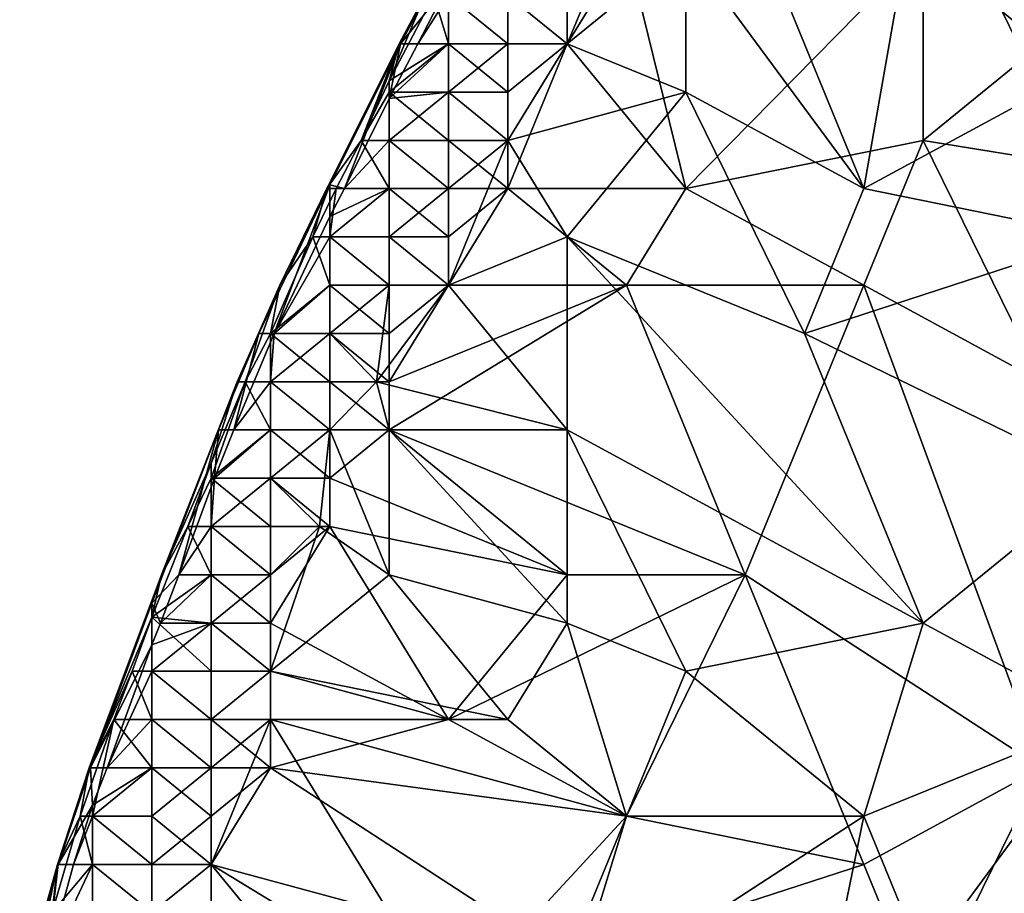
# Model space of a CAD drawing. Extents: x -0.7 to 0.7, y -0.35 to 0.35.
# Tile 47 of 226: x -0.69 to -0.63, y 0.07 to 0.13. Entities that reach past the tile are written whole.
import ezdxf

# ---------------------------------------------------------------- set-up
doc = ezdxf.new("R2010")
doc.units = 0

msp = doc.modelspace()

# ---------------------------------------------------------------- linework, layer by layer
for points in [[(-0.626213, 0.126352, 0.436963), (-0.614757, 0.141889, 0.436932), (-0.63385, 0.132567, 0.436928)], [(-0.626213, 0.123245, 0.412482), (-0.63385, 0.138782, 0.412501), (-0.622394, 0.141889, 0.412494)], [(-0.637668, 0.11703, 0.412473), (-0.645305, 0.135674, 0.412456), (-0.63385, 0.138782, 0.412501)], [(-0.637668, 0.11703, 0.412473), (-0.63385, 0.138782, 0.412501), (-0.626213, 0.123245, 0.412482)], [(-0.645305, 0.135674, 0.412456), (-0.637668, 0.11703, 0.412473), (-0.649124, 0.132567, 0.41245)], [(-0.664138, 0.132567, 0.422247), (-0.667492, 0.126352, 0.422247), (-0.665919, 0.12946, 0.42714)], [(-0.664398, 0.130196, 0.417355), (-0.667492, 0.126352, 0.422247), (-0.664138, 0.132567, 0.422247)], [(-0.656761, 0.126352, 0.412371), (-0.66058, 0.12946, 0.413157), (-0.656761, 0.132567, 0.412608)], [(-0.656761, 0.126352, 0.412371), (-0.656761, 0.132567, 0.412608), (-0.654169, 0.132567, 0.412463)], [(-0.656761, 0.126352, 0.412371), (-0.654169, 0.132567, 0.412463), (-0.649124, 0.132567, 0.41245)], [(-0.656761, 0.126352, 0.436843), (-0.652943, 0.132567, 0.436859), (-0.656761, 0.12946, 0.436809)], [(-0.649124, 0.123245, 0.412459), (-0.656761, 0.126352, 0.412371), (-0.649124, 0.132567, 0.41245)], [(-0.649124, 0.11703, 0.436941), (-0.652943, 0.132567, 0.436859), (-0.656761, 0.126352, 0.436843)], [(-0.649124, 0.11703, 0.436941), (-0.63385, 0.132567, 0.436928), (-0.652943, 0.132567, 0.436859)], [(-0.649124, 0.11703, 0.436941), (-0.63385, 0.120138, 0.436971), (-0.63385, 0.132567, 0.436928)], [(-0.637668, 0.11703, 0.412473), (-0.649124, 0.123245, 0.412459), (-0.649124, 0.132567, 0.41245)], [(-0.63385, 0.120138, 0.436971), (-0.626213, 0.126352, 0.436963), (-0.63385, 0.132567, 0.436928)], [(-0.666365, 0.126352, 0.417355), (-0.667492, 0.126352, 0.422247), (-0.664398, 0.130196, 0.417355)], [(-0.664398, 0.130196, 0.417355), (-0.664398, 0.12946, 0.41669), (-0.666365, 0.126352, 0.417355)], [(-0.665339, 0.12946, 0.432032), (-0.668217, 0.123979, 0.432032), (-0.664398, 0.126352, 0.435094)], [(-0.665919, 0.12946, 0.42714), (-0.668217, 0.123979, 0.432032), (-0.665339, 0.12946, 0.432032)], [(-0.667567, 0.126352, 0.42714), (-0.668217, 0.123979, 0.432032), (-0.665919, 0.12946, 0.42714)], [(-0.667492, 0.126352, 0.422247), (-0.667567, 0.126352, 0.42714), (-0.665919, 0.12946, 0.42714)], [(-0.664398, 0.12946, 0.41669), (-0.664398, 0.126352, 0.414666), (-0.666365, 0.126352, 0.417355)], [(-0.664398, 0.12946, 0.433391), (-0.665339, 0.12946, 0.432032), (-0.664398, 0.126352, 0.435094)], [(-0.664398, 0.126352, 0.435094), (-0.66058, 0.126352, 0.436679), (-0.664398, 0.12946, 0.433391)], [(-0.66058, 0.126352, 0.41265), (-0.664398, 0.12946, 0.41669), (-0.66058, 0.12946, 0.413157)], [(-0.664398, 0.126352, 0.414666), (-0.664398, 0.12946, 0.41669), (-0.66058, 0.126352, 0.41265)], [(-0.66058, 0.126352, 0.436679), (-0.66058, 0.12946, 0.436313), (-0.664398, 0.12946, 0.433391)], [(-0.656761, 0.126352, 0.436843), (-0.656761, 0.12946, 0.436809), (-0.66058, 0.12946, 0.436313)], [(-0.66058, 0.126352, 0.436679), (-0.656761, 0.126352, 0.436843), (-0.66058, 0.12946, 0.436313)], [(-0.66058, 0.126352, 0.41265), (-0.66058, 0.12946, 0.413157), (-0.656761, 0.126352, 0.412371)], [(-0.672226, 0.11703, 0.42714), (-0.67002, 0.120138, 0.432032), (-0.667567, 0.126352, 0.42714)], [(-0.667492, 0.126352, 0.422247), (-0.672226, 0.11703, 0.42714), (-0.667567, 0.126352, 0.42714)], [(-0.672226, 0.11703, 0.42714), (-0.667492, 0.126352, 0.422247), (-0.672035, 0.117271, 0.422247)], [(-0.672035, 0.117271, 0.422247), (-0.667492, 0.126352, 0.422247), (-0.671086, 0.11703, 0.417355)], [(-0.667492, 0.126352, 0.422247), (-0.668217, 0.122841, 0.417355), (-0.671086, 0.11703, 0.417355)], [(-0.667567, 0.126352, 0.42714), (-0.67002, 0.120138, 0.432032), (-0.668217, 0.123979, 0.432032)], [(-0.664398, 0.126352, 0.435094), (-0.668217, 0.123245, 0.432584), (-0.664398, 0.123245, 0.436099)], [(-0.668217, 0.123979, 0.432032), (-0.668217, 0.123245, 0.432584), (-0.664398, 0.126352, 0.435094)], [(-0.667492, 0.126352, 0.422247), (-0.666365, 0.126352, 0.417355), (-0.668217, 0.122841, 0.417355)], [(-0.666365, 0.126352, 0.417355), (-0.664398, 0.126352, 0.414666), (-0.668217, 0.122841, 0.417355)], [(-0.664398, 0.126352, 0.414666), (-0.664398, 0.123245, 0.413428), (-0.668217, 0.122841, 0.417355)], [(-0.66058, 0.123245, 0.412405), (-0.664398, 0.123245, 0.413428), (-0.66058, 0.126352, 0.41265)], [(-0.66058, 0.123245, 0.436808), (-0.66058, 0.126352, 0.436679), (-0.664398, 0.126352, 0.435094)], [(-0.664398, 0.123245, 0.436099), (-0.66058, 0.123245, 0.436808), (-0.664398, 0.126352, 0.435094)], [(-0.664398, 0.123245, 0.413428), (-0.664398, 0.126352, 0.414666), (-0.66058, 0.126352, 0.41265)], [(-0.66058, 0.120138, 0.41233), (-0.656761, 0.126352, 0.412371), (-0.649124, 0.123245, 0.412459)], [(-0.66058, 0.123245, 0.436808), (-0.656761, 0.126352, 0.436843), (-0.66058, 0.126352, 0.436679)], [(-0.66058, 0.123245, 0.412405), (-0.66058, 0.126352, 0.41265), (-0.656761, 0.126352, 0.412371)], [(-0.66058, 0.123245, 0.412405), (-0.656761, 0.126352, 0.412371), (-0.66058, 0.120138, 0.41233)], [(-0.66058, 0.120138, 0.436826), (-0.656761, 0.126352, 0.436843), (-0.66058, 0.123245, 0.436808)], [(-0.649124, 0.11703, 0.436941), (-0.656761, 0.126352, 0.436843), (-0.66058, 0.11703, 0.436872)], [(-0.66058, 0.11703, 0.436872), (-0.656761, 0.126352, 0.436843), (-0.66058, 0.120138, 0.436826)], [(-0.63385, 0.120138, 0.436971), (-0.614757, 0.11703, 0.436973), (-0.626213, 0.126352, 0.436963)], [(-0.67002, 0.120138, 0.432032), (-0.668217, 0.123245, 0.432584), (-0.668217, 0.123979, 0.432032)], [(-0.668217, 0.123245, 0.432584), (-0.67002, 0.120138, 0.432032), (-0.668217, 0.120138, 0.434425)], [(-0.664398, 0.120138, 0.436584), (-0.664398, 0.123245, 0.436099), (-0.668217, 0.123245, 0.432584)], [(-0.668217, 0.120138, 0.434425), (-0.664398, 0.120138, 0.436584), (-0.668217, 0.123245, 0.432584)], [(-0.668217, 0.120138, 0.415307), (-0.664398, 0.123245, 0.413428), (-0.664398, 0.120138, 0.412762)], [(-0.668217, 0.122841, 0.417355), (-0.664398, 0.123245, 0.413428), (-0.668217, 0.120138, 0.415307)], [(-0.66058, 0.120138, 0.436826), (-0.66058, 0.123245, 0.436808), (-0.664398, 0.123245, 0.436099)], [(-0.664398, 0.120138, 0.436584), (-0.66058, 0.120138, 0.436826), (-0.664398, 0.123245, 0.436099)], [(-0.664398, 0.120138, 0.412762), (-0.664398, 0.123245, 0.413428), (-0.66058, 0.120138, 0.41233)], [(-0.66058, 0.120138, 0.41233), (-0.664398, 0.123245, 0.413428), (-0.66058, 0.123245, 0.412405)], [(-0.656761, 0.113923, 0.412442), (-0.66058, 0.120138, 0.41233), (-0.649124, 0.123245, 0.412459)], [(-0.641487, 0.107709, 0.412451), (-0.656761, 0.113923, 0.412442), (-0.649124, 0.123245, 0.412459)], [(-0.637668, 0.11703, 0.412473), (-0.641487, 0.107709, 0.412451), (-0.649124, 0.123245, 0.412459)], [(-0.637668, 0.11703, 0.412473), (-0.626213, 0.123245, 0.412482), (-0.622394, 0.113923, 0.412468)], [(-0.668217, 0.122841, 0.417355), (-0.668217, 0.120138, 0.415307), (-0.671086, 0.11703, 0.417355)], [(-0.671628, 0.11703, 0.432032), (-0.67002, 0.120138, 0.432032), (-0.672226, 0.11703, 0.42714)], [(-0.67002, 0.120138, 0.432032), (-0.671628, 0.11703, 0.432032), (-0.668217, 0.11703, 0.435705)], [(-0.668217, 0.120138, 0.415307), (-0.668217, 0.11703, 0.413801), (-0.671086, 0.11703, 0.417355)], [(-0.668217, 0.120138, 0.434425), (-0.67002, 0.120138, 0.432032), (-0.668217, 0.11703, 0.435705)], [(-0.664398, 0.11703, 0.412473), (-0.668217, 0.120138, 0.415307), (-0.664398, 0.120138, 0.412762)], [(-0.668217, 0.11703, 0.413801), (-0.668217, 0.120138, 0.415307), (-0.664398, 0.11703, 0.412473)], [(-0.664398, 0.11703, 0.436789), (-0.664398, 0.120138, 0.436584), (-0.668217, 0.120138, 0.434425)], [(-0.668217, 0.11703, 0.435705), (-0.664398, 0.11703, 0.436789), (-0.668217, 0.120138, 0.434425)], [(-0.66058, 0.11703, 0.436872), (-0.66058, 0.120138, 0.436826), (-0.664398, 0.120138, 0.436584)], [(-0.664398, 0.11703, 0.436789), (-0.66058, 0.11703, 0.436872), (-0.664398, 0.120138, 0.436584)], [(-0.664398, 0.11703, 0.412473), (-0.664398, 0.120138, 0.412762), (-0.66058, 0.120138, 0.41233)], [(-0.66058, 0.120138, 0.41233), (-0.664398, 0.110816, 0.41236), (-0.664398, 0.11703, 0.412473)], [(-0.656761, 0.113923, 0.412442), (-0.664398, 0.110816, 0.41236), (-0.66058, 0.120138, 0.41233)], [(-0.637668, 0.110816, 0.436968), (-0.63385, 0.120138, 0.436971), (-0.649124, 0.11703, 0.436941)], [(-0.637668, 0.110816, 0.436968), (-0.626213, 0.104601, 0.436989), (-0.63385, 0.120138, 0.436971)], [(-0.626213, 0.104601, 0.436989), (-0.614757, 0.11703, 0.436973), (-0.63385, 0.120138, 0.436971)], [(-0.675262, 0.110816, 0.42714), (-0.672035, 0.117271, 0.422247), (-0.676612, 0.107709, 0.422247)], [(-0.676612, 0.107709, 0.422247), (-0.672035, 0.117271, 0.422247), (-0.675624, 0.107709, 0.417355)], [(-0.675624, 0.107709, 0.417355), (-0.672035, 0.117271, 0.422247), (-0.672035, 0.115231, 0.417355)], [(-0.672035, 0.117271, 0.422247), (-0.675262, 0.110816, 0.42714), (-0.672226, 0.11703, 0.42714)], [(-0.672035, 0.115231, 0.417355), (-0.672035, 0.117271, 0.422247), (-0.671086, 0.11703, 0.417355)], [(-0.673138, 0.113923, 0.432032), (-0.672226, 0.11703, 0.42714), (-0.675262, 0.110816, 0.42714)], [(-0.673138, 0.113923, 0.432032), (-0.672035, 0.113923, 0.433655), (-0.671628, 0.11703, 0.432032)], [(-0.671628, 0.11703, 0.432032), (-0.672226, 0.11703, 0.42714), (-0.673138, 0.113923, 0.432032)], [(-0.672035, 0.113923, 0.416287), (-0.668217, 0.11703, 0.413801), (-0.668217, 0.113923, 0.412975)], [(-0.672035, 0.115231, 0.417355), (-0.668217, 0.11703, 0.413801), (-0.672035, 0.113923, 0.416287)], [(-0.672035, 0.115231, 0.417355), (-0.671086, 0.11703, 0.417355), (-0.668217, 0.11703, 0.413801)], [(-0.668217, 0.11703, 0.435705), (-0.672035, 0.113923, 0.433655), (-0.668217, 0.113923, 0.43642)], [(-0.671628, 0.11703, 0.432032), (-0.672035, 0.113923, 0.433655), (-0.668217, 0.11703, 0.435705)], [(-0.664398, 0.113923, 0.436858), (-0.664398, 0.11703, 0.436789), (-0.668217, 0.11703, 0.435705)], [(-0.668217, 0.113923, 0.43642), (-0.664398, 0.113923, 0.436858), (-0.668217, 0.11703, 0.435705)], [(-0.668217, 0.113923, 0.412975), (-0.668217, 0.11703, 0.413801), (-0.664398, 0.11703, 0.412473)], [(-0.668217, 0.113923, 0.412975), (-0.664398, 0.11703, 0.412473), (-0.664398, 0.110816, 0.41236)], [(-0.664398, 0.113923, 0.436858), (-0.66058, 0.11703, 0.436872), (-0.664398, 0.11703, 0.436789)], [(-0.664398, 0.110816, 0.436866), (-0.66058, 0.11703, 0.436872), (-0.664398, 0.113923, 0.436858)], [(-0.66058, 0.11703, 0.436872), (-0.664398, 0.110816, 0.436866), (-0.652943, 0.110816, 0.436945)], [(-0.652943, 0.110816, 0.436945), (-0.649124, 0.11703, 0.436941), (-0.66058, 0.11703, 0.436872)], [(-0.652943, 0.110816, 0.436945), (-0.637668, 0.110816, 0.436968), (-0.649124, 0.11703, 0.436941)], [(-0.641487, 0.107709, 0.412451), (-0.637668, 0.11703, 0.412473), (-0.622394, 0.113923, 0.412468)], [(-0.672035, 0.115231, 0.417355), (-0.672035, 0.113923, 0.416287), (-0.675624, 0.107709, 0.417355)], [(-0.673138, 0.113923, 0.432032), (-0.675854, 0.107709, 0.432602), (-0.672035, 0.110816, 0.435235)], [(-0.673138, 0.113923, 0.432032), (-0.675262, 0.110816, 0.42714), (-0.675854, 0.107709, 0.432602)], [(-0.672035, 0.113923, 0.416287), (-0.672035, 0.110816, 0.414432), (-0.675624, 0.107709, 0.417355)], [(-0.672035, 0.113923, 0.433655), (-0.673138, 0.113923, 0.432032), (-0.672035, 0.110816, 0.435235)], [(-0.668217, 0.110816, 0.436716), (-0.668217, 0.113923, 0.43642), (-0.672035, 0.113923, 0.433655)], [(-0.672035, 0.110816, 0.435235), (-0.668217, 0.110816, 0.436716), (-0.672035, 0.113923, 0.433655)], [(-0.668217, 0.110816, 0.412608), (-0.672035, 0.113923, 0.416287), (-0.668217, 0.113923, 0.412975)], [(-0.672035, 0.110816, 0.414432), (-0.672035, 0.113923, 0.416287), (-0.668217, 0.110816, 0.412608)], [(-0.664398, 0.110816, 0.436866), (-0.664398, 0.113923, 0.436858), (-0.668217, 0.113923, 0.43642)], [(-0.668217, 0.110816, 0.436716), (-0.664398, 0.110816, 0.436866), (-0.668217, 0.113923, 0.43642)], [(-0.668217, 0.113923, 0.412975), (-0.664398, 0.110816, 0.41236), (-0.668217, 0.110816, 0.412608)], [(-0.656761, 0.101494, 0.41246), (-0.664398, 0.110816, 0.41236), (-0.656761, 0.113923, 0.412442)], [(-0.63385, 0.089065, 0.412449), (-0.656761, 0.113923, 0.412442), (-0.641487, 0.107709, 0.412451)], [(-0.656761, 0.101494, 0.41246), (-0.656761, 0.113923, 0.412442), (-0.63385, 0.089065, 0.412449)], [(-0.641487, 0.107709, 0.412451), (-0.622394, 0.113923, 0.412468), (-0.622394, 0.098387, 0.412482)], [(-0.678012, 0.104601, 0.42714), (-0.677493, 0.104601, 0.432032), (-0.675262, 0.110816, 0.42714)], [(-0.676612, 0.107709, 0.422247), (-0.678012, 0.104601, 0.42714), (-0.675262, 0.110816, 0.42714)], [(-0.677493, 0.104601, 0.432032), (-0.675854, 0.107709, 0.432602), (-0.675262, 0.110816, 0.42714)], [(-0.672035, 0.110816, 0.435235), (-0.675854, 0.107709, 0.432602), (-0.672035, 0.107709, 0.436137)], [(-0.672035, 0.110816, 0.414432), (-0.672035, 0.107709, 0.413345), (-0.675624, 0.107709, 0.417355)], [(-0.668217, 0.107709, 0.436828), (-0.668217, 0.110816, 0.436716), (-0.672035, 0.110816, 0.435235)], [(-0.672035, 0.107709, 0.436137), (-0.668217, 0.107709, 0.436828), (-0.672035, 0.110816, 0.435235)], [(-0.672035, 0.107709, 0.413345), (-0.672035, 0.110816, 0.414432), (-0.668217, 0.110816, 0.412608)], [(-0.669042, 0.104601, 0.412463), (-0.672035, 0.107709, 0.413345), (-0.668217, 0.110816, 0.412608)], [(-0.669042, 0.104601, 0.412463), (-0.668217, 0.110816, 0.412608), (-0.664398, 0.110816, 0.41236)], [(-0.656761, 0.101494, 0.41246), (-0.669042, 0.104601, 0.412463), (-0.664398, 0.110816, 0.41236)], [(-0.668217, 0.107709, 0.436828), (-0.664398, 0.110816, 0.436866), (-0.668217, 0.110816, 0.436716)], [(-0.668217, 0.104601, 0.436842), (-0.652943, 0.110816, 0.436945), (-0.664398, 0.110816, 0.436866)], [(-0.668217, 0.104601, 0.436842), (-0.664398, 0.110816, 0.436866), (-0.668217, 0.107709, 0.436828)], [(-0.668217, 0.101494, 0.436848), (-0.645305, 0.092172, 0.43698), (-0.652943, 0.110816, 0.436945)], [(-0.668217, 0.101494, 0.436848), (-0.652943, 0.110816, 0.436945), (-0.668217, 0.104601, 0.436842)], [(-0.645305, 0.092172, 0.43698), (-0.637668, 0.110816, 0.436968), (-0.652943, 0.110816, 0.436945)], [(-0.626213, 0.079743, 0.436991), (-0.637668, 0.110816, 0.436968), (-0.645305, 0.092172, 0.43698)], [(-0.626213, 0.079743, 0.436991), (-0.626213, 0.104601, 0.436989), (-0.637668, 0.110816, 0.436968)], [(-0.679209, 0.101494, 0.422247), (-0.678012, 0.104601, 0.42714), (-0.676612, 0.107709, 0.422247)], [(-0.678219, 0.101494, 0.417355), (-0.679209, 0.101494, 0.422247), (-0.676612, 0.107709, 0.422247)], [(-0.675624, 0.107709, 0.417355), (-0.678219, 0.101494, 0.417355), (-0.676612, 0.107709, 0.422247)], [(-0.675854, 0.104601, 0.415522), (-0.678219, 0.101494, 0.417355), (-0.675624, 0.107709, 0.417355)], [(-0.675854, 0.107709, 0.432602), (-0.677493, 0.104601, 0.432032), (-0.675854, 0.104601, 0.434336)], [(-0.675854, 0.104601, 0.434336), (-0.672035, 0.104601, 0.436605), (-0.675854, 0.107709, 0.432602)], [(-0.675854, 0.104601, 0.415522), (-0.672035, 0.107709, 0.413345), (-0.672035, 0.104601, 0.412798)], [(-0.675624, 0.107709, 0.417355), (-0.672035, 0.107709, 0.413345), (-0.675854, 0.104601, 0.415522)], [(-0.672035, 0.104601, 0.436605), (-0.672035, 0.107709, 0.436137), (-0.675854, 0.107709, 0.432602)], [(-0.668217, 0.104601, 0.436842), (-0.668217, 0.107709, 0.436828), (-0.672035, 0.107709, 0.436137)], [(-0.672035, 0.104601, 0.436605), (-0.668217, 0.104601, 0.436842), (-0.672035, 0.107709, 0.436137)], [(-0.672035, 0.104601, 0.412798), (-0.672035, 0.107709, 0.413345), (-0.669042, 0.104601, 0.412463)], [(-0.641487, 0.107709, 0.412451), (-0.622394, 0.098387, 0.412482), (-0.63385, 0.089065, 0.412449)], [(-0.678012, 0.104601, 0.42714), (-0.682879, 0.092172, 0.42714), (-0.679672, 0.09936, 0.432032)], [(-0.679209, 0.101494, 0.422247), (-0.682879, 0.092172, 0.42714), (-0.678012, 0.104601, 0.42714)], [(-0.677493, 0.104601, 0.432032), (-0.679672, 0.098387, 0.432643), (-0.675854, 0.101494, 0.435543)], [(-0.677493, 0.104601, 0.432032), (-0.679672, 0.09936, 0.432032), (-0.679672, 0.098387, 0.432643)], [(-0.677493, 0.104601, 0.432032), (-0.678012, 0.104601, 0.42714), (-0.679672, 0.09936, 0.432032)], [(-0.675854, 0.104601, 0.415522), (-0.675854, 0.101494, 0.414078), (-0.678219, 0.101494, 0.417355)], [(-0.675854, 0.104601, 0.434336), (-0.677493, 0.104601, 0.432032), (-0.675854, 0.101494, 0.435543)], [(-0.672035, 0.101494, 0.436773), (-0.672035, 0.104601, 0.436605), (-0.675854, 0.104601, 0.434336)], [(-0.675854, 0.101494, 0.435543), (-0.672035, 0.101494, 0.436773), (-0.675854, 0.104601, 0.434336)], [(-0.672035, 0.101494, 0.412518), (-0.675854, 0.104601, 0.415522), (-0.672035, 0.104601, 0.412798)], [(-0.675854, 0.101494, 0.414078), (-0.675854, 0.104601, 0.415522), (-0.672035, 0.101494, 0.412518)], [(-0.668217, 0.101494, 0.436848), (-0.668217, 0.104601, 0.436842), (-0.672035, 0.104601, 0.436605)], [(-0.672035, 0.101494, 0.436773), (-0.668217, 0.101494, 0.436848), (-0.672035, 0.104601, 0.436605)], [(-0.672035, 0.101494, 0.412518), (-0.672035, 0.104601, 0.412798), (-0.669042, 0.104601, 0.412463)], [(-0.672035, 0.101494, 0.412518), (-0.669042, 0.104601, 0.412463), (-0.668217, 0.101494, 0.412375)], [(-0.668217, 0.101494, 0.412375), (-0.669042, 0.104601, 0.412463), (-0.656761, 0.101494, 0.41246)], [(-0.683491, 0.090337, 0.422247), (-0.682879, 0.092172, 0.42714), (-0.679209, 0.101494, 0.422247)], [(-0.681761, 0.092172, 0.417355), (-0.683491, 0.090337, 0.422247), (-0.679209, 0.101494, 0.422247)], [(-0.679454, 0.098387, 0.417355), (-0.681761, 0.092172, 0.417355), (-0.679209, 0.101494, 0.422247)], [(-0.675854, 0.101494, 0.435543), (-0.679672, 0.098387, 0.432643), (-0.675854, 0.098387, 0.43627)], [(-0.679209, 0.101494, 0.422247), (-0.678219, 0.101494, 0.417355), (-0.679454, 0.098387, 0.417355)], [(-0.678219, 0.101494, 0.417355), (-0.675854, 0.101494, 0.414078), (-0.679454, 0.098387, 0.417355)], [(-0.675854, 0.101494, 0.414078), (-0.675854, 0.098387, 0.413256), (-0.679454, 0.098387, 0.417355)], [(-0.672035, 0.098387, 0.436833), (-0.672035, 0.101494, 0.436773), (-0.675854, 0.101494, 0.435543)], [(-0.675854, 0.098387, 0.43627), (-0.672035, 0.098387, 0.436833), (-0.675854, 0.101494, 0.435543)], [(-0.675854, 0.098387, 0.413256), (-0.675854, 0.101494, 0.414078), (-0.672035, 0.101494, 0.412518)], [(-0.672707, 0.095279, 0.412463), (-0.675854, 0.098387, 0.413256), (-0.672035, 0.101494, 0.412518)], [(-0.672035, 0.101494, 0.412518), (-0.668217, 0.092172, 0.412395), (-0.672707, 0.095279, 0.412463)], [(-0.672035, 0.098387, 0.436833), (-0.656761, 0.092172, 0.436961), (-0.668217, 0.101494, 0.436848)], [(-0.672035, 0.098387, 0.436833), (-0.668217, 0.101494, 0.436848), (-0.672035, 0.101494, 0.436773)], [(-0.668217, 0.092172, 0.412395), (-0.672035, 0.101494, 0.412518), (-0.668217, 0.101494, 0.412375)], [(-0.656761, 0.092172, 0.436961), (-0.645305, 0.092172, 0.43698), (-0.668217, 0.101494, 0.436848)], [(-0.656761, 0.089065, 0.412451), (-0.668217, 0.101494, 0.412375), (-0.656761, 0.101494, 0.41246)], [(-0.668217, 0.092172, 0.412395), (-0.668217, 0.101494, 0.412375), (-0.656761, 0.089065, 0.412451)], [(-0.649124, 0.085957, 0.412441), (-0.656761, 0.101494, 0.41246), (-0.63385, 0.089065, 0.412449)], [(-0.656761, 0.089065, 0.412451), (-0.656761, 0.101494, 0.41246), (-0.649124, 0.085957, 0.412441)], [(-0.682879, 0.092172, 0.42714), (-0.681172, 0.095279, 0.432032), (-0.679672, 0.09936, 0.432032)], [(-0.681172, 0.095279, 0.432032), (-0.679672, 0.098387, 0.432643), (-0.679672, 0.09936, 0.432032)], [(-0.679672, 0.095279, 0.415697), (-0.681761, 0.092172, 0.417355), (-0.679454, 0.098387, 0.417355)], [(-0.679672, 0.098387, 0.432643), (-0.681172, 0.095279, 0.432032), (-0.679672, 0.095279, 0.434285)], [(-0.675854, 0.095279, 0.436658), (-0.675854, 0.098387, 0.43627), (-0.679672, 0.098387, 0.432643)], [(-0.679672, 0.095279, 0.434285), (-0.675854, 0.095279, 0.436658), (-0.679672, 0.098387, 0.432643)], [(-0.679672, 0.095279, 0.415697), (-0.675854, 0.098387, 0.413256), (-0.675854, 0.092172, 0.412559)], [(-0.679454, 0.098387, 0.417355), (-0.675854, 0.098387, 0.413256), (-0.679672, 0.095279, 0.415697)], [(-0.672035, 0.095279, 0.436867), (-0.672035, 0.098387, 0.436833), (-0.675854, 0.098387, 0.43627)], [(-0.675854, 0.095279, 0.436658), (-0.672035, 0.095279, 0.436867), (-0.675854, 0.098387, 0.43627)], [(-0.675854, 0.092172, 0.412559), (-0.675854, 0.098387, 0.413256), (-0.672707, 0.095279, 0.412463)], [(-0.672035, 0.095279, 0.436867), (-0.656761, 0.092172, 0.436961), (-0.672035, 0.098387, 0.436833)], [(-0.622394, 0.08285, 0.412448), (-0.63385, 0.089065, 0.412449), (-0.622394, 0.098387, 0.412482)], [(-0.681172, 0.095279, 0.432032), (-0.683491, 0.089446, 0.432032), (-0.679672, 0.092172, 0.435517)], [(-0.682879, 0.092172, 0.42714), (-0.683491, 0.089446, 0.432032), (-0.681172, 0.095279, 0.432032)], [(-0.679672, 0.095279, 0.415697), (-0.679672, 0.092172, 0.414335), (-0.681761, 0.092172, 0.417355)], [(-0.679672, 0.095279, 0.434285), (-0.681172, 0.095279, 0.432032), (-0.679672, 0.092172, 0.435517)], [(-0.675854, 0.092172, 0.43682), (-0.675854, 0.095279, 0.436658), (-0.679672, 0.095279, 0.434285)], [(-0.679672, 0.092172, 0.435517), (-0.675854, 0.092172, 0.43682), (-0.679672, 0.095279, 0.434285)], [(-0.679672, 0.092172, 0.414335), (-0.679672, 0.095279, 0.415697), (-0.675854, 0.092172, 0.412559)], [(-0.675854, 0.092172, 0.43682), (-0.672035, 0.095279, 0.436867), (-0.675854, 0.095279, 0.436658)], [(-0.675854, 0.089065, 0.436886), (-0.672035, 0.095279, 0.436867), (-0.675854, 0.092172, 0.43682)], [(-0.672707, 0.095279, 0.412463), (-0.668217, 0.092172, 0.412395), (-0.675854, 0.085957, 0.412416)], [(-0.675854, 0.085957, 0.412416), (-0.675854, 0.092172, 0.412559), (-0.672707, 0.095279, 0.412463)], [(-0.664398, 0.08285, 0.436922), (-0.672035, 0.095279, 0.436867), (-0.675854, 0.089065, 0.436886)], [(-0.664398, 0.08285, 0.436922), (-0.656761, 0.092172, 0.436961), (-0.672035, 0.095279, 0.436867)], [(-0.683491, 0.090337, 0.422247), (-0.687526, 0.079743, 0.42714), (-0.682879, 0.092172, 0.42714)], [(-0.682879, 0.092172, 0.42714), (-0.687526, 0.079743, 0.42714), (-0.683491, 0.089446, 0.432032)], [(-0.679672, 0.092172, 0.435517), (-0.683491, 0.089446, 0.432032), (-0.679672, 0.089065, 0.436266)], [(-0.683491, 0.090337, 0.422247), (-0.681761, 0.092172, 0.417355), (-0.682932, 0.089065, 0.417355)], [(-0.681761, 0.092172, 0.417355), (-0.679672, 0.092172, 0.414335), (-0.682932, 0.089065, 0.417355)], [(-0.679672, 0.092172, 0.414335), (-0.679672, 0.089065, 0.413437), (-0.682932, 0.089065, 0.417355)], [(-0.675854, 0.089065, 0.436886), (-0.675854, 0.092172, 0.43682), (-0.679672, 0.092172, 0.435517)], [(-0.679672, 0.089065, 0.436266), (-0.675854, 0.089065, 0.436886), (-0.679672, 0.092172, 0.435517)], [(-0.679672, 0.089065, 0.413437), (-0.679672, 0.092172, 0.414335), (-0.675854, 0.092172, 0.412559)], [(-0.675854, 0.085957, 0.412416), (-0.679672, 0.089065, 0.413437), (-0.675854, 0.092172, 0.412559)], [(-0.66058, 0.08285, 0.412436), (-0.675854, 0.085957, 0.412416), (-0.668217, 0.092172, 0.412395)], [(-0.66058, 0.08285, 0.412436), (-0.668217, 0.092172, 0.412395), (-0.656761, 0.089065, 0.412451)], [(-0.664398, 0.08285, 0.436922), (-0.645305, 0.092172, 0.43698), (-0.656761, 0.092172, 0.436961)], [(-0.652943, 0.076636, 0.436969), (-0.645305, 0.092172, 0.43698), (-0.664398, 0.08285, 0.436922)], [(-0.652943, 0.076636, 0.436969), (-0.637668, 0.073528, 0.43699), (-0.645305, 0.092172, 0.43698)], [(-0.637668, 0.073528, 0.43699), (-0.626213, 0.079743, 0.436991), (-0.645305, 0.092172, 0.43698)], [(-0.687437, 0.079743, 0.422247), (-0.687526, 0.079743, 0.42714), (-0.683491, 0.090337, 0.422247)], [(-0.683491, 0.090337, 0.422247), (-0.683491, 0.087665, 0.417355), (-0.687437, 0.079743, 0.422247)], [(-0.683491, 0.090337, 0.422247), (-0.682932, 0.089065, 0.417355), (-0.683491, 0.087665, 0.417355)], [(-0.687526, 0.079743, 0.42714), (-0.684769, 0.085957, 0.432032), (-0.683491, 0.089446, 0.432032)], [(-0.683491, 0.089446, 0.432032), (-0.684769, 0.085957, 0.432032), (-0.683491, 0.085957, 0.434042)], [(-0.679672, 0.085957, 0.436659), (-0.679672, 0.089065, 0.436266), (-0.683491, 0.089446, 0.432032)], [(-0.683491, 0.085957, 0.434042), (-0.679672, 0.085957, 0.436659), (-0.683491, 0.089446, 0.432032)], [(-0.683491, 0.085957, 0.416275), (-0.679672, 0.089065, 0.413437), (-0.679672, 0.08285, 0.412654)], [(-0.683491, 0.087665, 0.417355), (-0.679672, 0.089065, 0.413437), (-0.683491, 0.085957, 0.416275)], [(-0.683491, 0.087665, 0.417355), (-0.682932, 0.089065, 0.417355), (-0.679672, 0.089065, 0.413437)], [(-0.675854, 0.085957, 0.436885), (-0.675854, 0.089065, 0.436886), (-0.679672, 0.089065, 0.436266)], [(-0.679672, 0.085957, 0.436659), (-0.675854, 0.085957, 0.436885), (-0.679672, 0.089065, 0.436266)], [(-0.679672, 0.08285, 0.412654), (-0.679672, 0.089065, 0.413437), (-0.675854, 0.085957, 0.412416)], [(-0.675854, 0.085957, 0.436885), (-0.664398, 0.08285, 0.436922), (-0.675854, 0.089065, 0.436886)], [(-0.652943, 0.076636, 0.41245), (-0.66058, 0.08285, 0.412436), (-0.656761, 0.089065, 0.412451)], [(-0.652943, 0.076636, 0.41245), (-0.656761, 0.089065, 0.412451), (-0.649124, 0.085957, 0.412441)], [(-0.649124, 0.085957, 0.412441), (-0.63385, 0.089065, 0.412449), (-0.637668, 0.076636, 0.412423)], [(-0.637668, 0.076636, 0.412423), (-0.63385, 0.089065, 0.412449), (-0.622394, 0.08285, 0.412448)], [(-0.686377, 0.079743, 0.417355), (-0.687437, 0.079743, 0.422247), (-0.683491, 0.087665, 0.417355)], [(-0.683491, 0.087665, 0.417355), (-0.683491, 0.085957, 0.416275), (-0.686377, 0.079743, 0.417355)], [(-0.687526, 0.079743, 0.42714), (-0.685934, 0.08285, 0.432032), (-0.684769, 0.085957, 0.432032)], [(-0.683491, 0.085957, 0.416275), (-0.683491, 0.08285, 0.414753), (-0.686377, 0.079743, 0.417355)], [(-0.684769, 0.085957, 0.432032), (-0.685934, 0.08285, 0.432032), (-0.683491, 0.08285, 0.435271)], [(-0.683491, 0.085957, 0.434042), (-0.684769, 0.085957, 0.432032), (-0.683491, 0.08285, 0.435271)], [(-0.679672, 0.08285, 0.436831), (-0.679672, 0.085957, 0.436659), (-0.683491, 0.085957, 0.434042)], [(-0.683491, 0.08285, 0.435271), (-0.679672, 0.08285, 0.436831), (-0.683491, 0.085957, 0.434042)], [(-0.683491, 0.08285, 0.414753), (-0.683491, 0.085957, 0.416275), (-0.679672, 0.08285, 0.412654)], [(-0.679672, 0.08285, 0.436831), (-0.675854, 0.085957, 0.436885), (-0.679672, 0.085957, 0.436659)], [(-0.675854, 0.08285, 0.412408), (-0.679672, 0.08285, 0.412654), (-0.675854, 0.085957, 0.412416)], [(-0.675854, 0.079743, 0.436901), (-0.675854, 0.085957, 0.436885), (-0.679672, 0.08285, 0.436831)], [(-0.675854, 0.08285, 0.412408), (-0.675854, 0.085957, 0.412416), (-0.66058, 0.08285, 0.412436)], [(-0.675854, 0.079743, 0.436901), (-0.664398, 0.08285, 0.436922), (-0.675854, 0.085957, 0.436885)], [(-0.652943, 0.076636, 0.41245), (-0.649124, 0.085957, 0.412441), (-0.637668, 0.076636, 0.412423)], [(-0.685934, 0.08285, 0.432032), (-0.688117, 0.076636, 0.432032), (-0.68731, 0.076636, 0.433376)], [(-0.688117, 0.076636, 0.432032), (-0.685934, 0.08285, 0.432032), (-0.687526, 0.079743, 0.42714)], [(-0.685934, 0.08285, 0.432032), (-0.68731, 0.076636, 0.433376), (-0.683491, 0.079743, 0.436062)], [(-0.683491, 0.08285, 0.414753), (-0.683491, 0.079743, 0.413769), (-0.686377, 0.079743, 0.417355)], [(-0.683491, 0.08285, 0.435271), (-0.685934, 0.08285, 0.432032), (-0.683491, 0.079743, 0.436062)], [(-0.679672, 0.079743, 0.412529), (-0.683491, 0.08285, 0.414753), (-0.679672, 0.08285, 0.412654)], [(-0.683491, 0.079743, 0.413769), (-0.683491, 0.08285, 0.414753), (-0.679672, 0.079743, 0.412529)], [(-0.679672, 0.079743, 0.436872), (-0.679672, 0.08285, 0.436831), (-0.683491, 0.08285, 0.435271)], [(-0.683491, 0.079743, 0.436062), (-0.679672, 0.079743, 0.436872), (-0.683491, 0.08285, 0.435271)], [(-0.679672, 0.079743, 0.436872), (-0.675854, 0.079743, 0.436901), (-0.679672, 0.08285, 0.436831)], [(-0.679672, 0.079743, 0.412529), (-0.679672, 0.08285, 0.412654), (-0.675854, 0.08285, 0.412408)], [(-0.679672, 0.073528, 0.41244), (-0.679672, 0.079743, 0.412529), (-0.675854, 0.08285, 0.412408)], [(-0.679672, 0.073528, 0.41244), (-0.675854, 0.08285, 0.412408), (-0.664398, 0.064206, 0.412418)], [(-0.675854, 0.08285, 0.412408), (-0.66058, 0.08285, 0.412436), (-0.652943, 0.076636, 0.41245)], [(-0.652943, 0.076636, 0.436969), (-0.664398, 0.08285, 0.436922), (-0.675854, 0.079743, 0.436901)], [(-0.652943, 0.076636, 0.41245), (-0.664398, 0.064206, 0.412418), (-0.675854, 0.08285, 0.412408)], [(-0.63385, 0.067314, 0.412435), (-0.637668, 0.076636, 0.412423), (-0.622394, 0.08285, 0.412448)], [(-0.60712, 0.067314, 0.41244), (-0.63385, 0.067314, 0.412435), (-0.622394, 0.08285, 0.412448)], [(-0.688117, 0.076636, 0.432032), (-0.687526, 0.079743, 0.42714), (-0.689568, 0.073528, 0.42714)], [(-0.687437, 0.079743, 0.422247), (-0.689568, 0.073528, 0.42714), (-0.687526, 0.079743, 0.42714)], [(-0.689517, 0.073528, 0.422247), (-0.689568, 0.073528, 0.42714), (-0.687437, 0.079743, 0.422247)], [(-0.687437, 0.079743, 0.422247), (-0.68731, 0.077347, 0.417355), (-0.689517, 0.073528, 0.422247)], [(-0.687437, 0.079743, 0.422247), (-0.686377, 0.079743, 0.417355), (-0.68731, 0.077347, 0.417355)], [(-0.683491, 0.079743, 0.436062), (-0.68731, 0.076636, 0.433376), (-0.683491, 0.073528, 0.436706)], [(-0.68731, 0.076636, 0.416901), (-0.683491, 0.079743, 0.413769), (-0.683491, 0.076636, 0.41314)], [(-0.68731, 0.077347, 0.417355), (-0.683491, 0.079743, 0.413769), (-0.68731, 0.076636, 0.416901)], [(-0.68731, 0.077347, 0.417355), (-0.686377, 0.079743, 0.417355), (-0.683491, 0.079743, 0.413769)], [(-0.683491, 0.076636, 0.41314), (-0.683491, 0.079743, 0.413769), (-0.679672, 0.079743, 0.412529)], [(-0.679672, 0.073528, 0.41244), (-0.683491, 0.076636, 0.41314), (-0.679672, 0.079743, 0.412529)], [(-0.679672, 0.076636, 0.436871), (-0.679672, 0.079743, 0.436872), (-0.683491, 0.079743, 0.436062)], [(-0.683491, 0.073528, 0.436706), (-0.679672, 0.076636, 0.436871), (-0.683491, 0.079743, 0.436062)], [(-0.679672, 0.076636, 0.436871), (-0.675854, 0.079743, 0.436901), (-0.679672, 0.079743, 0.436872)], [(-0.679672, 0.073528, 0.436878), (-0.675854, 0.079743, 0.436901), (-0.679672, 0.076636, 0.436871)], [(-0.679672, 0.073528, 0.436878), (-0.656761, 0.067314, 0.43691), (-0.675854, 0.079743, 0.436901)], [(-0.675854, 0.079743, 0.436901), (-0.656761, 0.067314, 0.43691), (-0.652943, 0.076636, 0.436969)], [(-0.63385, 0.064206, 0.436981), (-0.626213, 0.079743, 0.436991), (-0.637668, 0.073528, 0.43699)], [(-0.63385, 0.064206, 0.436981), (-0.618575, 0.070421, 0.436999), (-0.626213, 0.079743, 0.436991)], [(-0.688529, 0.073528, 0.417355), (-0.689517, 0.073528, 0.422247), (-0.68731, 0.077347, 0.417355)], [(-0.68731, 0.077347, 0.417355), (-0.68731, 0.076636, 0.416901), (-0.688529, 0.073528, 0.417355)], [(-0.688117, 0.076636, 0.432032), (-0.689913, 0.070421, 0.432032), (-0.68731, 0.073528, 0.434508)], [(-0.689568, 0.073528, 0.42714), (-0.689913, 0.070421, 0.432032), (-0.688117, 0.076636, 0.432032)], [(-0.68731, 0.076636, 0.416901), (-0.68731, 0.073528, 0.415396), (-0.688529, 0.073528, 0.417355)], [(-0.68731, 0.076636, 0.433376), (-0.688117, 0.076636, 0.432032), (-0.68731, 0.073528, 0.434508)], [(-0.68731, 0.073528, 0.434508), (-0.683491, 0.073528, 0.436706), (-0.68731, 0.076636, 0.433376)], [(-0.683491, 0.073528, 0.412821), (-0.68731, 0.076636, 0.416901), (-0.683491, 0.076636, 0.41314)], [(-0.68731, 0.073528, 0.415396), (-0.68731, 0.076636, 0.416901), (-0.683491, 0.073528, 0.412821)], [(-0.679672, 0.073528, 0.436878), (-0.679672, 0.076636, 0.436871), (-0.683491, 0.073528, 0.436706)], [(-0.683491, 0.073528, 0.412821), (-0.683491, 0.076636, 0.41314), (-0.679672, 0.073528, 0.41244)], [(-0.656761, 0.064206, 0.412471), (-0.664398, 0.064206, 0.412418), (-0.652943, 0.076636, 0.41245)], [(-0.656761, 0.067314, 0.43691), (-0.637668, 0.073528, 0.43699), (-0.652943, 0.076636, 0.436969)], [(-0.656761, 0.064206, 0.412471), (-0.652943, 0.076636, 0.41245), (-0.637668, 0.076636, 0.412423)], [(-0.641487, 0.057992, 0.412427), (-0.656761, 0.064206, 0.412471), (-0.637668, 0.076636, 0.412423)], [(-0.641487, 0.057992, 0.412427), (-0.637668, 0.076636, 0.412423), (-0.63385, 0.067314, 0.412435)], [(-0.691277, 0.067314, 0.42714), (-0.689517, 0.073528, 0.422247), (-0.692001, 0.064206, 0.422247)], [(-0.692001, 0.064206, 0.422247), (-0.689517, 0.073528, 0.422247), (-0.69024, 0.067314, 0.417355)], [(-0.689568, 0.073528, 0.42714), (-0.689517, 0.073528, 0.422247), (-0.691277, 0.067314, 0.42714)], [(-0.691128, 0.066109, 0.432032), (-0.689568, 0.073528, 0.42714), (-0.691277, 0.067314, 0.42714)], [(-0.691128, 0.066109, 0.432032), (-0.689913, 0.070421, 0.432032), (-0.689568, 0.073528, 0.42714)], [(-0.688529, 0.073528, 0.417355), (-0.68731, 0.073528, 0.415396), (-0.69024, 0.067314, 0.417355)], [(-0.68731, 0.073528, 0.415396), (-0.68731, 0.070421, 0.414392), (-0.69024, 0.067314, 0.417355)], [(-0.69024, 0.067314, 0.417355), (-0.689517, 0.073528, 0.422247), (-0.688529, 0.073528, 0.417355)], [(-0.68731, 0.073528, 0.434508), (-0.689913, 0.070421, 0.432032), (-0.68731, 0.070421, 0.435345)], [(-0.683491, 0.070421, 0.436785), (-0.683491, 0.073528, 0.436706), (-0.68731, 0.073528, 0.434508)], [(-0.68731, 0.070421, 0.435345), (-0.683491, 0.070421, 0.436785), (-0.68731, 0.073528, 0.434508)], [(-0.683491, 0.070421, 0.412634), (-0.68731, 0.073528, 0.415396), (-0.683491, 0.073528, 0.412821)], [(-0.68731, 0.070421, 0.414392), (-0.68731, 0.073528, 0.415396), (-0.683491, 0.070421, 0.412634)], [(-0.683491, 0.070421, 0.436785), (-0.679672, 0.073528, 0.436878), (-0.683491, 0.073528, 0.436706)], [(-0.683491, 0.070421, 0.412634), (-0.683491, 0.073528, 0.412821), (-0.679672, 0.073528, 0.41244)], [(-0.672035, 0.064206, 0.436898), (-0.679672, 0.073528, 0.436878), (-0.683491, 0.070421, 0.436785)], [(-0.679672, 0.064206, 0.412445), (-0.683491, 0.070421, 0.412634), (-0.679672, 0.073528, 0.41244)], [(-0.679672, 0.064206, 0.412445), (-0.679672, 0.073528, 0.41244), (-0.664398, 0.064206, 0.412418)], [(-0.672035, 0.064206, 0.436898), (-0.656761, 0.067314, 0.43691), (-0.679672, 0.073528, 0.436878)], [(-0.63385, 0.064206, 0.436981), (-0.637668, 0.073528, 0.43699), (-0.656761, 0.067314, 0.43691)]]:
    msp.add_3dface(points)

doc.saveas('drawing.dxf')
